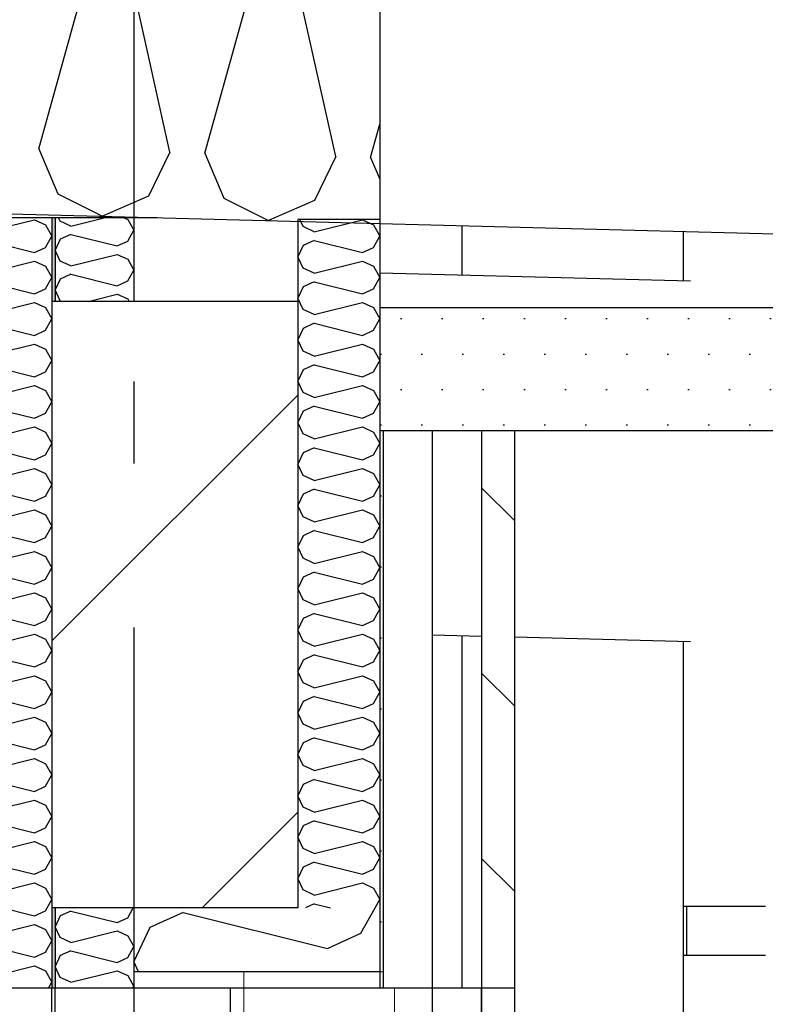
# Model space of a CAD drawing. Header units: millimetres. Extents: x -8544 to 51179, y -2070 to 39312.
# Tile 162 of 165: x 43742 to 44197, y 6120 to 6721. Entities that reach past the tile are written whole.
import ezdxf
from ezdxf.enums import TextEntityAlignment as Align

# ---------------------------------------------------------------- set-up
doc = ezdxf.new("R2010")
doc.units = ezdxf.units.MM
doc.header["$LTSCALE"] = 0.5
doc.header["$MEASUREMENT"] = 0
for name, pattern in [('Akselinje', [1500, 1000, -200, 100, -200]), ('PLINE', [0]), ('Wipeout_Contour', [2000, 0, -2000])]:
    doc.linetypes.add(name, pattern=pattern)
for name, color, linetype in [('0(Nye konstruksjoner)', 7, 'Continuous'), ('222- Søyler (Nye konstruksjoner)', 7, 'Continuous'), ('223- Bjelker', 7, 'Continuous'), ('223- Bjelker (Skravur)', 7, 'Continuous'), ('231- Bærende yttervegger', 7, 'Continuous'), ('231- Bærende yttervegger (Skravur)', 7, 'Continuous'), ('232- Ikke-bærende yttervegger', 7, 'Continuous'), ('232- Ikke-bærende yttervegger (Skravur)(Nye konstruksjoner)', 7, 'Continuous'), ('232- Ikke-bærende yttervegger(Nye konstruksjoner)', 7, 'Continuous'), ('235- Utvendig kledning og overflate (Skravur)(Nye konstruksjoner)', 7, 'Continuous'), ('235- Utvendig kledning og overflate(Nye konstruksjoner)', 7, 'Continuous'), ('24-- Innervegger(Nye konstruksjoner)', 7, 'Continuous'), ('2411 Bærende innervegger betong', 7, 'Continuous'), ('256- Faste himlinger og overflatebehandling (Skravur)(Nye konstruksjoner)', 7, 'Continuous'), ('256- Faste himlinger og overflatebehandling(Nye konstruksjoner)', 7, 'Continuous'), ('261- Primærkonstruksjon (tak)', 7, 'Continuous'), ('261- Primærkonstruksjon (tak) (Skravur)', 7, 'Continuous'), ('265- Gesimser_ takrenner og nedløp(Nye konstruksjoner)', 7, 'Continuous'), ('82-- Modullinjer', 7, 'Continuous')]:
    doc.layers.add(name, color=color, linetype=linetype)
doc.layers.add('234- Vinduer_ dører_ porter(Nye konstruksjoner)', color=7, linetype='Continuous', lineweight=0)
doc.styles.add('GENERATED_STYLE_1', font='arial.ttf')
pattern_1 = [(0, (0, 0), (0, 43.30127), [0, -25]), (0, (12.5, 21.65), (0, 43.30127), [0, -25])]

# ---------------------------------------------------------------- blocks, each defined once
blk = doc.blocks.new('*X13')
at = {"layer": '231- Bærende yttervegger (Skravur)', "linetype": 'PLINE'}
for p, q in [((43842.05, 6176.17), (43821.73, 6166.92)), ((43842.05, 6176.17), (43930.04, 6154.17)), ((43950.36, 6163.41), (43959.06, 6179)), ((43821.73, 6166.92), (43811.93, 6146.2)), ((43930.04, 6154.17), (43950.36, 6163.41)), ((43814.86, 6140), (43811.93, 6146.2))]:
    blk.add_line(p, q, dxfattribs=at)
blk = doc.blocks.new('*X17')
at = {"layer": '261- Primærkonstruksjon (tak) (Skravur)', "linetype": 'PLINE'}
for p, q in [((43754.02, 6642.07), (43786.41, 6758.59)), ((43833.91, 6639.98), (43807.66, 6758.03)), ((43855.16, 6639.43), (43887.55, 6755.94)), ((43935.05, 6637.33), (43908.8, 6755.38)), ((43956.3, 6636.78), (43961.93, 6657.03)), ((43754.02, 6642.07), (43765.64, 6614.67)), ((43833.91, 6639.98), (43820.88, 6613.22)), ((43855.16, 6639.43), (43866.78, 6612.02)), ((43935.05, 6637.33), (43922.01, 6610.57)), ((43956.3, 6636.78), (43961.93, 6623.49)), ((43765.64, 6614.67), (43792.92, 6600.87)), ((43820.88, 6613.22), (43792.92, 6600.87)), ((43866.78, 6612.02), (43894.05, 6598.23)), ((43922.01, 6610.57), (43894.05, 6598.23))]:
    blk.add_line(p, q, dxfattribs=at)
blk = doc.blocks.new('*X27')
at = {"layer": '232- Ikke-bærende yttervegger (Skravur)(Nye konstruksjoner)', "linetype": 'PLINE'}
for p, q in [((43767.07, 6597.88), (43766.06, 6600)), ((43773.57, 6594.92), (43767.07, 6597.88)), ((43773.57, 6594.92), (43793.9, 6600)), ((43806.02, 6600), (43808.23, 6599)), ((43808.23, 6599), (43811.93, 6592.37)), ((43808.23, 6585.73), (43811.93, 6592.37)), ((43767.07, 6586.86), (43763.93, 6580.22)), ((43773.57, 6589.81), (43767.07, 6586.86)), ((43773.57, 6589.81), (43801.72, 6582.78)), ((43801.72, 6582.78), (43808.23, 6585.73)), ((43767.07, 6573.59), (43763.93, 6580.22)), ((43773.57, 6570.63), (43767.07, 6573.59)), ((43773.57, 6570.63), (43801.72, 6577.67)), ((43801.72, 6577.67), (43808.23, 6574.72)), ((43808.23, 6574.72), (43811.93, 6568.08)), ((43808.23, 6561.45), (43811.93, 6568.08)), ((43767.07, 6562.57), (43763.93, 6555.94)), ((43773.57, 6565.53), (43767.07, 6562.57)), ((43773.57, 6565.53), (43801.72, 6558.49)), ((43801.72, 6558.49), (43808.23, 6561.45)), ((43767.07, 6549.31), (43763.93, 6555.94)), ((43767.75, 6549), (43767.07, 6549.31)), ((43784.15, 6549), (43801.72, 6553.39)), ((43801.72, 6553.39), (43808.23, 6550.43)), ((43808.23, 6550.43), (43809.03, 6549))]:
    blk.add_line(p, q, dxfattribs=at)
blk = doc.blocks.new('*X28')
at = {"layer": '232- Ikke-bærende yttervegger (Skravur)(Nye konstruksjoner)', "linetype": 'PLINE'}
for p, q in [((43773.57, 6177.03), (43767.07, 6174.07)), ((43773.57, 6177.03), (43801.72, 6169.99)), ((43808.23, 6172.95), (43811.6, 6179)), ((43767.07, 6174.07), (43763.93, 6167.44)), ((43801.72, 6169.99), (43808.23, 6172.95)), ((43767.07, 6160.81), (43763.93, 6167.44)), ((43773.57, 6157.85), (43801.72, 6164.89)), ((43801.72, 6164.89), (43808.23, 6161.93)), ((43773.57, 6157.85), (43767.07, 6160.81)), ((43808.23, 6161.93), (43811.93, 6155.3)), ((43773.57, 6152.75), (43767.07, 6149.79)), ((43773.57, 6152.75), (43801.72, 6145.71)), ((43808.23, 6148.67), (43811.93, 6155.3)), ((43767.07, 6149.79), (43763.93, 6143.16)), ((43801.72, 6145.71), (43808.23, 6148.67)), ((43767.07, 6136.53), (43763.93, 6143.16)), ((43773.57, 6133.57), (43801.72, 6140.61)), ((43801.72, 6140.61), (43808.23, 6137.65)), ((43773.57, 6133.57), (43767.07, 6136.53)), ((43808.23, 6137.65), (43811.93, 6131.02)), ((43811.36, 6130), (43811.93, 6131.02))]:
    blk.add_line(p, q, dxfattribs=at)
blk = doc.blocks.new('*X29')
at = {"layer": '232- Ikke-bærende yttervegger (Skravur)(Nye konstruksjoner)', "linetype": 'PLINE'}
for p, q in [((43715.2, 6594.56), (43712.62, 6600)), ((43721.97, 6591.48), (43751.3, 6598.81)), ((43751.3, 6598.81), (43758.07, 6595.73)), ((43721.97, 6591.48), (43715.2, 6594.56)), ((43758.07, 6595.73), (43761.93, 6588.82)), ((43721.97, 6586.17), (43715.2, 6583.09)), ((43721.97, 6586.17), (43751.3, 6578.83)), ((43758.07, 6581.92), (43761.93, 6588.82)), ((43715.2, 6583.09), (43711.93, 6576.18)), ((43751.3, 6578.83), (43758.07, 6581.92)), ((43715.2, 6569.27), (43711.93, 6576.18)), ((43721.97, 6566.19), (43751.3, 6573.52)), ((43751.3, 6573.52), (43758.07, 6570.44)), ((43721.97, 6566.19), (43715.2, 6569.27)), ((43758.07, 6570.44), (43761.93, 6563.53)), ((43721.97, 6560.87), (43715.2, 6557.79)), ((43721.97, 6560.87), (43751.3, 6553.54)), ((43758.07, 6556.62), (43761.93, 6563.53)), ((43715.2, 6557.79), (43711.93, 6550.88)), ((43751.3, 6553.54), (43758.07, 6556.62)), ((43715.2, 6543.98), (43711.93, 6550.88)), ((43721.97, 6540.9), (43751.3, 6548.23)), ((43751.3, 6548.23), (43758.07, 6545.15)), ((43721.97, 6540.9), (43715.2, 6543.98)), ((43758.07, 6545.15), (43761.93, 6538.24)), ((43758.07, 6531.33), (43761.93, 6538.24)), ((43715.2, 6532.5), (43711.93, 6525.59)), ((43721.97, 6535.58), (43715.2, 6532.5)), ((43721.97, 6535.58), (43751.3, 6528.25)), ((43751.3, 6528.25), (43758.07, 6531.33)), ((43715.2, 6518.68), (43711.93, 6525.59)), ((43721.97, 6515.6), (43715.2, 6518.68)), ((43721.97, 6515.6), (43751.3, 6522.93)), ((43751.3, 6522.93), (43758.07, 6519.85)), ((43758.07, 6519.85), (43761.93, 6512.95)), ((43758.07, 6506.04), (43761.93, 6512.95)), ((43715.2, 6507.21), (43711.93, 6500.3)), ((43721.97, 6510.29), (43715.2, 6507.21)), ((43721.97, 6510.29), (43751.3, 6502.96)), ((43751.3, 6502.96), (43758.07, 6506.04)), ((43715.2, 6493.39), (43711.93, 6500.3)), ((43721.97, 6490.31), (43751.3, 6497.64)), ((43751.3, 6497.64), (43758.07, 6494.56)), ((43758.07, 6494.56), (43761.93, 6487.65)), ((43721.97, 6490.31), (43715.2, 6493.39)), ((43715.2, 6481.91), (43711.93, 6475.01)), ((43721.97, 6485), (43715.2, 6481.91)), ((43721.97, 6485), (43751.3, 6477.66)), ((43758.07, 6480.75), (43761.93, 6487.65)), ((43751.3, 6477.66), (43758.07, 6480.75)), ((43715.2, 6468.1), (43711.93, 6475.01)), ((43721.97, 6465.02), (43751.3, 6472.35)), ((43751.3, 6472.35), (43758.07, 6469.27)), ((43721.97, 6465.02), (43715.2, 6468.1)), ((43758.07, 6469.27), (43761.93, 6462.36)), ((43721.97, 6459.7), (43715.2, 6456.62)), ((43721.97, 6459.7), (43751.3, 6452.37)), ((43758.07, 6455.45), (43761.93, 6462.36)), ((43715.2, 6456.62), (43711.93, 6449.71)), ((43751.3, 6452.37), (43758.07, 6455.45)), ((43715.2, 6442.81), (43711.93, 6449.71)), ((43721.97, 6439.72), (43751.3, 6447.06)), ((43751.3, 6447.06), (43758.07, 6443.97)), ((43721.97, 6439.72), (43715.2, 6442.81)), ((43758.07, 6443.97), (43761.93, 6437.07)), ((43721.97, 6434.41), (43715.2, 6431.33)), ((43721.97, 6434.41), (43751.3, 6427.08)), ((43758.07, 6430.16), (43761.93, 6437.07)), ((43715.2, 6431.33), (43711.93, 6424.42)), ((43751.3, 6427.08), (43758.07, 6430.16)), ((43715.2, 6417.51), (43711.93, 6424.42)), ((43721.97, 6414.43), (43715.2, 6417.51)), ((43721.97, 6414.43), (43751.3, 6421.76)), ((43751.3, 6421.76), (43758.07, 6418.68)), ((43758.07, 6418.68), (43761.93, 6411.77)), ((43758.07, 6404.87), (43761.93, 6411.77)), ((43715.2, 6406.03), (43711.93, 6399.13)), ((43721.97, 6409.12), (43715.2, 6406.03)), ((43721.97, 6409.12), (43751.3, 6401.78)), ((43751.3, 6401.78), (43758.07, 6404.87)), ((43715.2, 6392.22), (43711.93, 6399.13)), ((43721.97, 6389.14), (43715.2, 6392.22)), ((43721.97, 6389.14), (43751.3, 6396.47)), ((43751.3, 6396.47), (43758.07, 6393.39)), ((43758.07, 6393.39), (43761.93, 6386.48)), ((43758.07, 6379.57), (43761.93, 6386.48)), ((43715.2, 6380.74), (43711.93, 6373.83)), ((43721.97, 6383.82), (43715.2, 6380.74)), ((43721.97, 6383.82), (43751.3, 6376.49)), ((43715.2, 6366.93), (43711.93, 6373.83)), ((43751.3, 6376.49), (43758.07, 6379.57)), ((43721.97, 6363.84), (43751.3, 6371.18)), ((43751.3, 6371.18), (43758.07, 6368.09)), ((43758.07, 6368.09), (43761.93, 6361.19)), ((43721.97, 6363.84), (43715.2, 6366.93)), ((43721.97, 6358.53), (43715.2, 6355.45)), ((43721.97, 6358.53), (43751.3, 6351.2)), ((43758.07, 6354.28), (43761.93, 6361.19)), ((43715.2, 6355.45), (43711.93, 6348.54)), ((43751.3, 6351.2), (43758.07, 6354.28)), ((43715.2, 6341.63), (43711.93, 6348.54)), ((43721.97, 6338.55), (43751.3, 6345.88)), ((43751.3, 6345.88), (43758.07, 6342.8)), ((43721.97, 6338.55), (43715.2, 6341.63)), ((43758.07, 6342.8), (43761.93, 6335.89)), ((43721.97, 6333.24), (43715.2, 6330.16)), ((43721.97, 6333.24), (43751.3, 6325.91)), ((43758.07, 6328.99), (43761.93, 6335.89)), ((43715.2, 6330.16), (43711.93, 6323.25)), ((43751.3, 6325.91), (43758.07, 6328.99)), ((43715.2, 6316.34), (43711.93, 6323.25)), ((43721.97, 6313.26), (43751.3, 6320.59)), ((43751.3, 6320.59), (43758.07, 6317.51)), ((43721.97, 6313.26), (43715.2, 6316.34)), ((43758.07, 6317.51), (43761.93, 6310.6)), ((43721.97, 6307.94), (43715.2, 6304.86)), ((43721.97, 6307.94), (43751.3, 6300.61)), ((43758.07, 6303.69), (43761.93, 6310.6)), ((43715.2, 6304.86), (43711.93, 6297.96)), ((43751.3, 6300.61), (43758.07, 6303.69)), ((43715.2, 6291.05), (43711.93, 6297.96)), ((43721.97, 6287.97), (43715.2, 6291.05)), ((43721.97, 6287.97), (43751.3, 6295.3)), ((43751.3, 6295.3), (43758.07, 6292.22)), ((43758.07, 6292.22), (43761.93, 6285.31)), ((43758.07, 6278.4), (43761.93, 6285.31)), ((43715.2, 6279.57), (43711.93, 6272.66)), ((43721.97, 6282.65), (43715.2, 6279.57)), ((43721.97, 6282.65), (43751.3, 6275.32)), ((43751.3, 6275.32), (43758.07, 6278.4)), ((43715.2, 6265.75), (43711.93, 6272.66)), ((43721.97, 6262.67), (43715.2, 6265.75)), ((43721.97, 6262.67), (43751.3, 6270.01)), ((43751.3, 6270.01), (43758.07, 6266.92)), ((43758.07, 6266.92), (43761.93, 6260.02)), ((43758.07, 6253.11), (43761.93, 6260.02)), ((43715.2, 6254.28), (43711.93, 6247.37)), ((43721.97, 6257.36), (43715.2, 6254.28)), ((43721.97, 6257.36), (43751.3, 6250.03)), ((43751.3, 6250.03), (43758.07, 6253.11)), ((43715.2, 6240.46), (43711.93, 6247.37)), ((43721.97, 6237.38), (43751.3, 6244.71)), ((43751.3, 6244.71), (43758.07, 6241.63)), ((43758.07, 6241.63), (43761.93, 6234.72)), ((43721.97, 6237.38), (43715.2, 6240.46)), ((43721.97, 6232.07), (43715.2, 6228.98)), ((43721.97, 6232.07), (43751.3, 6224.73)), ((43758.07, 6227.82), (43761.93, 6234.72)), ((43715.2, 6228.98), (43711.93, 6222.08)), ((43751.3, 6224.73), (43758.07, 6227.82)), ((43715.2, 6215.17), (43711.93, 6222.08)), ((43721.97, 6212.09), (43751.3, 6219.42)), ((43751.3, 6219.42), (43758.07, 6216.34)), ((43721.97, 6212.09), (43715.2, 6215.17)), ((43758.07, 6216.34), (43761.93, 6209.43)), ((43721.97, 6206.77), (43715.2, 6203.69)), ((43721.97, 6206.77), (43751.3, 6199.44)), ((43758.07, 6202.52), (43761.93, 6209.43)), ((43715.2, 6203.69), (43711.93, 6196.78)), ((43751.3, 6199.44), (43758.07, 6202.52)), ((43715.2, 6189.88), (43711.93, 6196.78)), ((43721.97, 6186.79), (43751.3, 6194.13)), ((43751.3, 6194.13), (43758.07, 6191.04)), ((43721.97, 6186.79), (43715.2, 6189.88)), ((43758.07, 6191.04), (43761.93, 6184.14)), ((43758.07, 6177.23), (43761.93, 6184.14)), ((43715.2, 6178.4), (43711.93, 6171.49)), ((43721.97, 6181.48), (43715.2, 6178.4)), ((43721.97, 6181.48), (43751.3, 6174.15)), ((43751.3, 6174.15), (43758.07, 6177.23)), ((43715.2, 6164.58), (43711.93, 6171.49)), ((43721.97, 6161.5), (43715.2, 6164.58)), ((43721.97, 6161.5), (43751.3, 6168.83)), ((43751.3, 6168.83), (43758.07, 6165.75)), ((43758.07, 6165.75), (43761.93, 6158.84)), ((43758.07, 6151.94), (43761.93, 6158.84)), ((43715.2, 6153.1), (43711.93, 6146.2)), ((43721.97, 6156.19), (43715.2, 6153.1)), ((43721.97, 6156.19), (43751.3, 6148.85)), ((43751.3, 6148.85), (43758.07, 6151.94)), ((43715.2, 6139.29), (43711.93, 6146.2)), ((43721.97, 6136.21), (43751.3, 6143.54)), ((43751.3, 6143.54), (43758.07, 6140.46)), ((43758.07, 6140.46), (43761.93, 6133.55)), ((43721.97, 6136.21), (43715.2, 6139.29)), ((43759.95, 6130), (43761.93, 6133.55)), ((43721.97, 6130.89), (43720.01, 6130)), ((43721.97, 6130.89), (43725.54, 6130))]:
    blk.add_line(p, q, dxfattribs=at)
blk = doc.blocks.new('*X30')
at = {"layer": '231- Bærende yttervegger (Skravur)', "linetype": 'PLINE'}
for p, q in [((43915.2, 6594.56), (43913.1, 6599)), ((43921.97, 6591.48), (43951.3, 6598.81)), ((43951.3, 6598.81), (43958.07, 6595.73)), ((43921.97, 6591.48), (43915.2, 6594.56)), ((43958.07, 6595.73), (43961.93, 6588.82)), ((43921.97, 6586.17), (43915.2, 6583.09)), ((43921.97, 6586.17), (43951.3, 6578.83)), ((43958.07, 6581.92), (43961.93, 6588.82)), ((43915.2, 6583.09), (43911.93, 6576.18)), ((43951.3, 6578.83), (43958.07, 6581.92)), ((43915.2, 6569.27), (43911.93, 6576.18)), ((43921.97, 6566.19), (43951.3, 6573.52)), ((43951.3, 6573.52), (43958.07, 6570.44)), ((43921.97, 6566.19), (43915.2, 6569.27)), ((43958.07, 6570.44), (43961.93, 6563.53)), ((43921.97, 6560.87), (43915.2, 6557.79)), ((43921.97, 6560.87), (43951.3, 6553.54)), ((43958.07, 6556.62), (43961.93, 6563.53)), ((43915.2, 6557.79), (43911.93, 6550.88)), ((43951.3, 6553.54), (43958.07, 6556.62)), ((43915.2, 6543.98), (43911.93, 6550.88)), ((43921.97, 6540.9), (43951.3, 6548.23)), ((43951.3, 6548.23), (43958.07, 6545.15)), ((43921.97, 6540.9), (43915.2, 6543.98)), ((43958.07, 6545.15), (43961.93, 6538.24)), ((43958.07, 6531.33), (43961.93, 6538.24)), ((43915.2, 6532.5), (43911.93, 6525.59)), ((43921.97, 6535.58), (43915.2, 6532.5)), ((43921.97, 6535.58), (43951.3, 6528.25)), ((43951.3, 6528.25), (43958.07, 6531.33)), ((43915.2, 6518.68), (43911.93, 6525.59)), ((43921.97, 6515.6), (43915.2, 6518.68)), ((43921.97, 6515.6), (43951.3, 6522.93)), ((43951.3, 6522.93), (43958.07, 6519.85)), ((43958.07, 6519.85), (43961.93, 6512.95)), ((43958.07, 6506.04), (43961.93, 6512.95)), ((43915.2, 6507.21), (43911.93, 6500.3)), ((43921.97, 6510.29), (43915.2, 6507.21)), ((43921.97, 6510.29), (43951.3, 6502.96)), ((43951.3, 6502.96), (43958.07, 6506.04)), ((43915.2, 6493.39), (43911.93, 6500.3)), ((43921.97, 6490.31), (43951.3, 6497.64)), ((43951.3, 6497.64), (43958.07, 6494.56)), ((43958.07, 6494.56), (43961.93, 6487.65)), ((43921.97, 6490.31), (43915.2, 6493.39)), ((43915.2, 6481.91), (43911.93, 6475.01)), ((43921.97, 6485), (43915.2, 6481.91)), ((43921.97, 6485), (43951.3, 6477.66)), ((43958.07, 6480.75), (43961.93, 6487.65)), ((43951.3, 6477.66), (43958.07, 6480.75)), ((43915.2, 6468.1), (43911.93, 6475.01)), ((43921.97, 6465.02), (43951.3, 6472.35)), ((43951.3, 6472.35), (43958.07, 6469.27)), ((43921.97, 6465.02), (43915.2, 6468.1)), ((43958.07, 6469.27), (43961.93, 6462.36)), ((43921.97, 6459.7), (43915.2, 6456.62)), ((43921.97, 6459.7), (43951.3, 6452.37)), ((43958.07, 6455.45), (43961.93, 6462.36)), ((43915.2, 6456.62), (43911.93, 6449.71)), ((43951.3, 6452.37), (43958.07, 6455.45)), ((43915.2, 6442.81), (43911.93, 6449.71)), ((43921.97, 6439.72), (43951.3, 6447.06)), ((43951.3, 6447.06), (43958.07, 6443.97)), ((43921.97, 6439.72), (43915.2, 6442.81)), ((43958.07, 6443.97), (43961.93, 6437.07)), ((43921.97, 6434.41), (43915.2, 6431.33)), ((43921.97, 6434.41), (43951.3, 6427.08)), ((43958.07, 6430.16), (43961.93, 6437.07)), ((43915.2, 6431.33), (43911.93, 6424.42)), ((43951.3, 6427.08), (43958.07, 6430.16)), ((43915.2, 6417.51), (43911.93, 6424.42)), ((43921.97, 6414.43), (43915.2, 6417.51)), ((43921.97, 6414.43), (43951.3, 6421.76)), ((43951.3, 6421.76), (43958.07, 6418.68)), ((43958.07, 6418.68), (43961.93, 6411.77)), ((43958.07, 6404.87), (43961.93, 6411.77)), ((43915.2, 6406.03), (43911.93, 6399.13)), ((43921.97, 6409.12), (43915.2, 6406.03)), ((43921.97, 6409.12), (43951.3, 6401.78)), ((43951.3, 6401.78), (43958.07, 6404.87)), ((43915.2, 6392.22), (43911.93, 6399.13)), ((43921.97, 6389.14), (43915.2, 6392.22)), ((43921.97, 6389.14), (43951.3, 6396.47)), ((43951.3, 6396.47), (43958.07, 6393.39)), ((43958.07, 6393.39), (43961.93, 6386.48)), ((43958.07, 6379.57), (43961.93, 6386.48)), ((43915.2, 6380.74), (43911.93, 6373.83)), ((43921.97, 6383.82), (43915.2, 6380.74)), ((43921.97, 6383.82), (43951.3, 6376.49)), ((43915.2, 6366.93), (43911.93, 6373.83)), ((43951.3, 6376.49), (43958.07, 6379.57)), ((43921.97, 6363.84), (43951.3, 6371.18)), ((43951.3, 6371.18), (43958.07, 6368.09)), ((43958.07, 6368.09), (43961.93, 6361.19)), ((43921.97, 6363.84), (43915.2, 6366.93)), ((43921.97, 6358.53), (43915.2, 6355.45)), ((43921.97, 6358.53), (43951.3, 6351.2)), ((43958.07, 6354.28), (43961.93, 6361.19)), ((43915.2, 6355.45), (43911.93, 6348.54)), ((43951.3, 6351.2), (43958.07, 6354.28)), ((43915.2, 6341.63), (43911.93, 6348.54)), ((43921.97, 6338.55), (43951.3, 6345.88)), ((43951.3, 6345.88), (43958.07, 6342.8)), ((43921.97, 6338.55), (43915.2, 6341.63)), ((43958.07, 6342.8), (43961.93, 6335.89)), ((43921.97, 6333.24), (43915.2, 6330.16)), ((43921.97, 6333.24), (43951.3, 6325.91)), ((43958.07, 6328.99), (43961.93, 6335.89)), ((43915.2, 6330.16), (43911.93, 6323.25)), ((43951.3, 6325.91), (43958.07, 6328.99)), ((43915.2, 6316.34), (43911.93, 6323.25)), ((43921.97, 6313.26), (43951.3, 6320.59)), ((43951.3, 6320.59), (43958.07, 6317.51)), ((43921.97, 6313.26), (43915.2, 6316.34)), ((43958.07, 6317.51), (43961.93, 6310.6)), ((43921.97, 6307.94), (43915.2, 6304.86)), ((43921.97, 6307.94), (43951.3, 6300.61)), ((43958.07, 6303.69), (43961.93, 6310.6)), ((43915.2, 6304.86), (43911.93, 6297.96)), ((43951.3, 6300.61), (43958.07, 6303.69)), ((43915.2, 6291.05), (43911.93, 6297.96)), ((43921.97, 6287.97), (43915.2, 6291.05)), ((43921.97, 6287.97), (43951.3, 6295.3)), ((43951.3, 6295.3), (43958.07, 6292.22)), ((43958.07, 6292.22), (43961.93, 6285.31)), ((43958.07, 6278.4), (43961.93, 6285.31)), ((43915.2, 6279.57), (43911.93, 6272.66)), ((43921.97, 6282.65), (43915.2, 6279.57)), ((43921.97, 6282.65), (43951.3, 6275.32)), ((43951.3, 6275.32), (43958.07, 6278.4)), ((43915.2, 6265.75), (43911.93, 6272.66)), ((43921.97, 6262.67), (43915.2, 6265.75)), ((43921.97, 6262.67), (43951.3, 6270.01)), ((43951.3, 6270.01), (43958.07, 6266.92)), ((43958.07, 6266.92), (43961.93, 6260.02)), ((43958.07, 6253.11), (43961.93, 6260.02)), ((43915.2, 6254.28), (43911.93, 6247.37)), ((43921.97, 6257.36), (43915.2, 6254.28)), ((43921.97, 6257.36), (43951.3, 6250.03)), ((43951.3, 6250.03), (43958.07, 6253.11)), ((43915.2, 6240.46), (43911.93, 6247.37)), ((43921.97, 6237.38), (43951.3, 6244.71)), ((43951.3, 6244.71), (43958.07, 6241.63)), ((43958.07, 6241.63), (43961.93, 6234.72)), ((43921.97, 6237.38), (43915.2, 6240.46)), ((43921.97, 6232.07), (43915.2, 6228.98)), ((43921.97, 6232.07), (43951.3, 6224.73)), ((43958.07, 6227.82), (43961.93, 6234.72)), ((43915.2, 6228.98), (43911.93, 6222.08)), ((43951.3, 6224.73), (43958.07, 6227.82)), ((43915.2, 6215.17), (43911.93, 6222.08)), ((43921.97, 6212.09), (43951.3, 6219.42)), ((43951.3, 6219.42), (43958.07, 6216.34)), ((43921.97, 6212.09), (43915.2, 6215.17)), ((43958.07, 6216.34), (43961.93, 6209.43)), ((43921.97, 6206.77), (43915.2, 6203.69)), ((43921.97, 6206.77), (43951.3, 6199.44)), ((43958.07, 6202.52), (43961.93, 6209.43)), ((43915.2, 6203.69), (43911.93, 6196.78)), ((43951.3, 6199.44), (43958.07, 6202.52)), ((43915.2, 6189.88), (43911.93, 6196.78)), ((43921.97, 6186.79), (43951.3, 6194.13)), ((43951.3, 6194.13), (43958.07, 6191.04)), ((43921.97, 6186.79), (43915.2, 6189.88)), ((43958.07, 6191.04), (43961.93, 6184.14)), ((43959.06, 6179), (43961.93, 6184.14)), ((43921.97, 6181.48), (43916.52, 6179)), ((43921.97, 6181.48), (43931.89, 6179))]:
    blk.add_line(p, q, dxfattribs=at)
blk = doc.blocks.new('Standard grid marker[15]', base_point=(43811.93, 12550))
at = {"layer": '82-- Modullinjer', "linetype": 'Akselinje'}
blk.add_line((43811.93, 12350), (43811.93, 1550), dxfattribs=at)
at = {"layer": '82-- Modullinjer', "style": 'GENERATED_STYLE_1'}
for tag, p in [('AC_MarkerText_1_0', (43811.93, 12887.5)), ('AC_MarkerText_1_1', (43811.93, 1187.5))]:
    blk.add_attdef(tag, text='', height=175, rotation=360, dxfattribs=at).set_placement(p, align=Align.TOP_CENTER)

msp = doc.modelspace()

# ---------------------------------------------------------------- hatches: boundary and pattern name
at = {"layer": '223- Bjelker (Skravur)', "linetype": 'Continuous'}
h = msp.add_hatch(dxfattribs=at)
h.set_pattern_fill('Skrålinjer_3', color=256, style=0, pattern_type=2)
h.set_pattern_definition([(45, (0, 0), (-127.2792, 127.2792), [])])
h.paths.add_polyline_path([(43761.93, 6179), (43911.93, 6179), (43911.93, 6549), (43761.93, 6549)])
at = {"layer": '232- Ikke-bærende yttervegger (Skravur)(Nye konstruksjoner)', "linetype": 'Continuous'}
for points in [[(43761.93, 6549), (43763.93, 6549), (43763.93, 6600), (43761.93, 6600)], [(43761.93, 6179), (43761.93, 6130), (43763.93, 6130), (43763.93, 6179)]]:
    msp.add_hatch(color=256, dxfattribs=at).paths.add_polyline_path(points)
at = {"layer": '235- Utvendig kledning og overflate (Skravur)(Nye konstruksjoner)', "linetype": 'Continuous'}
h = msp.add_hatch(dxfattribs=at)
h.set_pattern_fill('Prikker_tett', color=256, style=0, pattern_type=2)
h.set_pattern_definition(pattern_1)
h.paths.add_polyline_path([(43963.93, 6470), (43961.93, 6470), (43961.93, 6130), (43963.93, 6130)])
h = msp.add_hatch(dxfattribs=at)
h.set_pattern_fill('Skrålinjer_2', color=256, style=0, pattern_type=2)
h.set_pattern_definition([(315, (0, 0), (56.56854, 56.56854), [80, 0])])
h.paths.add_polyline_path([(44043.93, 6470), (44023.93, 6470), (44023.93, 6130), (44043.93, 6130)])

# ---------------------------------------------------------------- linework, layer by layer
at = {"linetype": 'PLINE'}
msp.add_line((43961.93, 6130), (43811.93, 6130), dxfattribs=at)
at = {"layer": '0(Nye konstruksjoner)', "linetype": 'PLINE'}
for p, q in [((43761.93, 3820), (43761.93, 6130)), ((43763.93, 3820), (43763.93, 6130)), ((43811.93, 6130), (43811.93, 4720)), ((44023.93, 6130), (44023.93, 3820)), ((44043.93, 6130), (44043.93, 3820))]:
    msp.add_line(p, q, dxfattribs=at)
at = {"layer": '0(Nye konstruksjoner)', "linetype": 'PLINE', "flags": 128}
msp.add_lwpolyline([(43811.93, 6130), (43763.93, 6130), (43761.93, 6130), (43711.93, 6130), (43699.43, 6130)], dxfattribs=at)
at = {"layer": '222- Søyler (Nye konstruksjoner)', "linetype": 'PLINE'}
msp.add_line((43870.93, 3820), (43870.93, 6130), dxfattribs=at)
at = {"layer": '223- Bjelker', "linetype": 'PLINE'}
for p, q in [((43961.93, 6566.44), (44151.31, 6561.48)), ((43761.93, 6549), (43761.93, 6179)), ((43911.93, 6549), (43811.93, 6549)), ((43911.93, 6549), (43911.93, 6179)), ((43993.93, 6345.52), (44023.93, 6344.74)), ((44043.93, 6344.21), (44151.31, 6341.4))]:
    msp.add_line(p, q, dxfattribs=at)
at = {"layer": '223- Bjelker', "linetype": 'PLINE', "flags": 128}
for points in [[(43811.93, 6549), (43763.93, 6549), (43761.93, 6549)], [(43911.93, 6179), (43811.93, 6179), (43763.93, 6179), (43761.93, 6179)]]:
    msp.add_lwpolyline(points, dxfattribs=at)
at = {"layer": '231- Bærende yttervegger', "linetype": 'PLINE'}
for p, q in [((43911.93, 6599), (43911.93, 6549)), ((43961.93, 6599), (43911.93, 6599)), ((43961.93, 6596.45), (43961.93, 6545)), ((43961.93, 6179), (43961.93, 6140))]:
    msp.add_line(p, q, dxfattribs=at)
at = {"layer": '231- Bærende yttervegger', "linetype": 'PLINE', "flags": 128}
for points in [[(43961.93, 6545), (43961.93, 6470), (43961.93, 6179)], [(43961.93, 6140), (43878.93, 6140), (43811.93, 6140)]]:
    msp.add_lwpolyline(points, dxfattribs=at)
at = {"layer": '232- Ikke-bærende yttervegger', "linetype": 'PLINE'}
msp.add_line((43826.27, 6600), (43811.93, 6600), dxfattribs=at)
at = {"layer": '232- Ikke-bærende yttervegger(Nye konstruksjoner)', "linetype": 'PLINE'}
for p, q in [((43761.93, 6600), (43761.93, 6549)), ((43763.93, 6600), (43763.93, 6549)), ((43811.93, 6600), (43811.93, 6549)), ((43761.93, 6179), (43761.93, 6130)), ((43763.93, 6179), (43763.93, 6130)), ((43811.93, 6140), (43811.93, 6130))]:
    msp.add_line(p, q, dxfattribs=at)
at = {"layer": '232- Ikke-bærende yttervegger(Nye konstruksjoner)', "linetype": 'PLINE', "flags": 128}
msp.add_lwpolyline([(43811.93, 6600), (43763.93, 6600), (43761.93, 6600), (43711.93, 6600)], dxfattribs=at)
at = {"layer": '234- Vinduer_ dører_ porter(Nye konstruksjoner)', "linetype": 'PLINE'}
for p, q in [((43878.93, 6140), (43878.93, 6069)), ((43970.93, 6140), (43961.93, 6140)), ((43970.93, 6140), (43970.93, 6069))]:
    msp.add_line(p, q, dxfattribs=at)
at = {"layer": '235- Utvendig kledning og overflate(Nye konstruksjoner)', "linetype": 'PLINE'}
for p, q in [((44023.93, 6470), (44023.93, 6130)), ((44043.93, 6470), (44043.93, 6130)), ((44023.93, 3820), (44023.93, 6130))]:
    msp.add_line(p, q, dxfattribs=at)
at = {"layer": '24-- Innervegger(Nye konstruksjoner)', "linetype": 'PLINE'}
msp.add_line((43811.93, 6600), (43811.93, 6600.38), dxfattribs=at)
at = {"layer": '2411 Bærende innervegger betong', "linetype": 'PLINE'}
for p, q in [((44011.93, 6595.14), (44011.93, 6565.13)), ((44011.93, 6345.05), (44011.93, 6130))]:
    msp.add_line(p, q, dxfattribs=at)
at = {"layer": '256- Faste himlinger og overflatebehandling(Nye konstruksjoner)', "linetype": 'PLINE'}
for p, q in [((45861.93, 6545), (43961.93, 6545)), ((46070.65, 6470), (44043.93, 6470))]:
    msp.add_line(p, q, dxfattribs=at)
at = {"layer": '261- Primærkonstruksjon (tak)', "linetype": 'PLINE'}
for p, q in [((43711.93, 6602.99), (43961.93, 6596.45)), ((43961.93, 6596.45), (44904.64, 6571.76))]:
    msp.add_line(p, q, dxfattribs=at)
at = {"layer": '261- Primærkonstruksjon (tak)', "linetype": 'PLINE', "flags": 128}
msp.add_lwpolyline([(43961.93, 6796.52), (43961.93, 6599), (43961.93, 6596.45)], dxfattribs=at)
at = {"layer": '265- Gesimser_ takrenner og nedløp(Nye konstruksjoner)', "linetype": 'PLINE'}
for p, q in [((44146.93, 6591.6), (44146.93, 6561.59)), ((44146.93, 6341.52), (44146.93, 3820)), ((44147.03, 6180), (44149.03, 6180)), ((44147.03, 6150), (44147.03, 6180)), ((44149.03, 6180), (44197.03, 6180)), ((44149.03, 6150), (44149.03, 6180)), ((44147.03, 6150), (44149.03, 6150)), ((44149.03, 6150), (44197.03, 6150))]:
    msp.add_line(p, q, dxfattribs=at)

# ---------------------------------------------------------------- block references
at = {"layer": '231- Bærende yttervegger'}
for name in ['*X30', '*X13']:
    msp.add_blockref(name, (0, 0), dxfattribs=at)
at = {"layer": '232- Ikke-bærende yttervegger(Nye konstruksjoner)'}
for name in ['*X29', '*X27', '*X28']:
    msp.add_blockref(name, (0, 0), dxfattribs=at)
at = {"layer": '261- Primærkonstruksjon (tak)'}
msp.add_blockref('*X17', (0, 0), dxfattribs=at)

# ---------------------------------------------------------------- next in the draw order: wipeouts: each hides what was drawn before it
at = {"linetype": 'Wipeout_Contour', "ltscale": 177712.774143}
msp.add_wipeout([(43993.93, 6470), (43963.93, 6470), (43963.93, 6130), (43993.93, 6130)], dxfattribs=at).dxf.layer = '235- Utvendig kledning og overflate (Skravur)(Nye konstruksjoner)'

# ---------------------------------------------------------------- next in the draw order: hatches: boundary and pattern name
at = {"layer": '256- Faste himlinger og overflatebehandling (Skravur)(Nye konstruksjoner)', "linetype": 'Continuous'}
h = msp.add_hatch(dxfattribs=at)
h.set_pattern_fill('Prikker_tett', color=256, style=0, pattern_type=2)
h.set_pattern_definition(pattern_1)
h.paths.add_polyline_path([(43961.93, 6470), (46170.65, 6470), (46170.65, 6545), (43961.93, 6545)])

# ---------------------------------------------------------------- next in the draw order: linework, layer by layer
at = {"layer": '0(Nye konstruksjoner)', "linetype": 'PLINE'}
msp.add_line((43993.93, 6130), (43993.93, 3820), dxfattribs=at)
at = {"layer": '0(Nye konstruksjoner)', "linetype": 'PLINE', "flags": 128}
msp.add_lwpolyline([(44043.93, 6130), (44023.93, 6130), (43993.93, 6130), (43963.93, 6130), (43961.93, 6130)], dxfattribs=at)
at = {"layer": '235- Utvendig kledning og overflate(Nye konstruksjoner)', "linetype": 'PLINE'}
for p, q in [((43963.93, 6470), (43963.93, 6130)), ((43993.93, 6470), (43993.93, 6130)), ((43961.93, 6140), (43961.93, 6130))]:
    msp.add_line(p, q, dxfattribs=at)
at = {"layer": '256- Faste himlinger og overflatebehandling(Nye konstruksjoner)', "linetype": 'PLINE', "flags": 128}
msp.add_lwpolyline([(44043.93, 6470), (44023.93, 6470), (43993.93, 6470), (43963.93, 6470), (43961.93, 6470)], dxfattribs=at)

# ---------------------------------------------------------------- next in the draw order: block references
at = {"layer": '82-- Modullinjer', "linetype": 'PLINE'}
msp.add_blockref('Standard grid marker[15]', (43811.93, 12550), dxfattribs=at)

doc.saveas('drawing.dxf')
